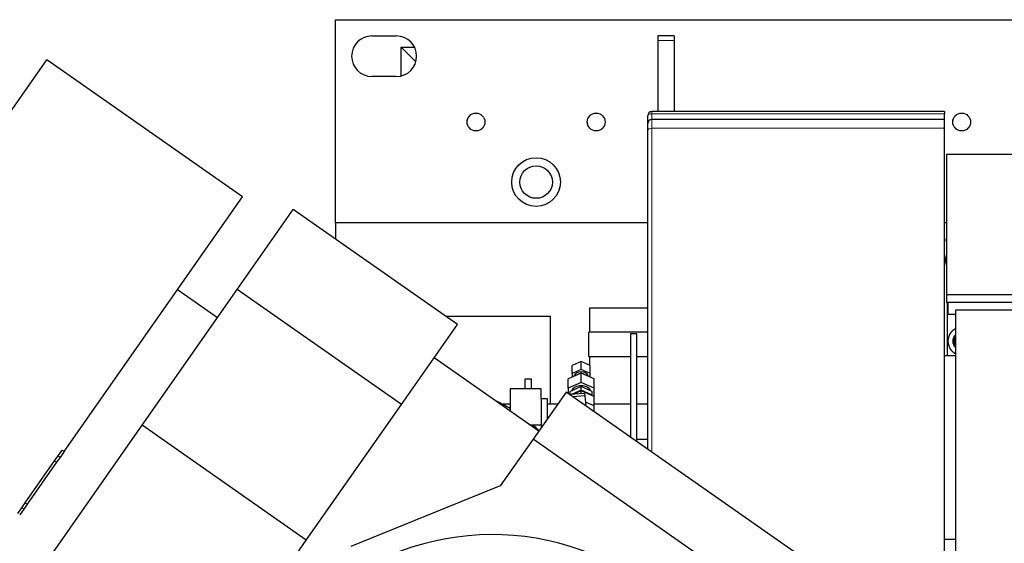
# Model space of a CAD drawing. Header units: inches. Extents: x 0 to 29700, y -16 to 21000.
# Tile 16 of 256: x 1818 to 3030, y 10615 to 11260. Entities that reach past the tile are written whole.
import ezdxf

# ---------------------------------------------------------------- set-up
doc = ezdxf.new("R2010")
doc.units = ezdxf.units.IN
doc.layers.add('1', color=7, linetype='Continuous', true_color=0xffffff)

msp = doc.modelspace()

# ---------------------------------------------------------------- linework, layer by layer
at = {"layer": '1', "color": 2, "linetype": 'Continuous', "lineweight": 25}
for p, q in [((2206.901, 11259.722), (3395.741, 11259.722)), ((2206.901, 11009.726), (2206.901, 11259.722)), ((2206.901, 11259.722), (3395.741, 11259.722)), ((2206.901, 11009.726), (2206.901, 11259.722)), ((2251.815, 11239.722), (2281.815, 11239.722)), ((2251.815, 11239.722), (2281.815, 11239.722)), ((2603.901, 11239.722), (2603.901, 11234.064)), ((2623.901, 11239.722), (2603.901, 11239.722)), ((2603.901, 11239.722), (2603.901, 11234.064)), ((2623.901, 11239.722), (2603.901, 11239.722)), ((2623.901, 11239.722), (2623.901, 11234.064)), ((2623.901, 11239.722), (2623.901, 11234.064)), ((2603.901, 11234.064), (2603.901, 11146.6)), ((2603.901, 11234.064), (2603.901, 11146.6)), ((2623.901, 11234.064), (2623.901, 11146.6)), ((2623.901, 11234.064), (2623.901, 11146.6)), ((2287.901, 11190.473), (2287.901, 11225.722)), ((2287.901, 11225.722), (2304.268, 11225.722)), ((2305.834, 11207.789), (2287.901, 11225.722)), ((1631.946, 10896.521), (1851.53, 11210.119)), ((2092.36, 11041.488), (1851.53, 11210.119)), ((2281.815, 11189.722), (2251.815, 11189.722)), ((2281.815, 11189.722), (2251.815, 11189.722)), ((2591.401, 11132.601), (2591.401, 11141.6)), ((2956.901, 11146.6), (2596.401, 11146.6)), ((2956.901, 11146.6), (2956.901, 11143.909)), ((2956.901, 11136.755), (2956.901, 11143.909)), ((2956.901, 11136.755), (2596.401, 11136.755)), ((2956.901, 11125.992), (2956.901, 11136.755)), ((2591.401, 10730.795), (2591.401, 11123.683)), ((2956.901, 10582.09), (2956.901, 11125.992)), ((2959.401, 11093.718), (2959.401, 10920.755)), ((4334.401, 11093.718), (2959.401, 11093.718)), ((1872.777, 10727.89), (2092.36, 11041.488)), ((2085.973, 10927.61), (2154.967, 11026.143)), ((2357.183, 10884.549), (2154.967, 11026.143)), ((2591.519, 11009.722), (2206.901, 11009.722)), ((2206.901, 11009.722), (2206.901, 10989.771)), ((2959.54, 11009.722), (2956.92, 11009.722)), ((2956.902, 10988.818), (2959.403, 10988.818)), ((1968.798, 10760.266), (2085.973, 10927.61)), ((2061.566, 10892.752), (2012.346, 10927.216)), ((2288.19, 10786.016), (2085.973, 10927.61)), ((2959.401, 10920.755), (2959.401, 10911.338)), ((3161.913, 10920.755), (2959.401, 10920.755)), ((3161.913, 10911.338), (2959.401, 10911.338)), ((2960.401, 10903.818), (2960.401, 10911.338)), ((2960.901, 10911.339), (2960.901, 10896.839)), ((2519.901, 10904.733), (2591.403, 10904.733)), ((2519.901, 10874.731), (2519.901, 10904.733)), ((2960.401, 10845.595), (2960.401, 10903.818)), ((2970.136, 10901.912), (2970.136, 10579.578)), ((3161.9, 10902.025), (2970.263, 10902.025)), ((2342.652, 10894.722), (2471.401, 10894.722)), ((2471.401, 10894.722), (2471.401, 10786.242)), ((2970.146, 10896.839), (2960.901, 10896.839)), ((2288.19, 10786.016), (2357.183, 10884.549)), ((2519.043, 10844.733), (2519.043, 10874.733)), ((2591.404, 10874.733), (2519.043, 10874.733)), ((2578.105, 10872.939), (2570.105, 10872.939)), ((2570.105, 10872.939), (2570.105, 10745.702)), ((2578.105, 10740.102), (2578.105, 10872.939)), ((2457.08, 10752.965), (2328.224, 10843.191)), ((2509.401, 10838.806), (2498.401, 10833.941)), ((2520.401, 10833.941), (2509.401, 10838.806)), ((2509.401, 10828.842), (2509.401, 10838.806)), ((2519.043, 10844.733), (2570.107, 10844.733)), ((2519.901, 10834.158), (2519.901, 10844.729)), ((2578.107, 10844.733), (2591.404, 10844.733)), ((2970.149, 10845.595), (2956.901, 10845.595)), ((2970.149, 10845.595), (2956.901, 10845.595)), ((2498.401, 10823.977), (2498.401, 10833.941)), ((2509.401, 10828.842), (2498.401, 10823.977)), ((2520.401, 10823.977), (2509.401, 10828.842)), ((2520.401, 10823.977), (2520.401, 10833.941)), ((2448.105, 10816.939), (2440.105, 10816.939)), ((2440.105, 10816.939), (2440.105, 10804.939)), ((2448.105, 10804.938), (2448.105, 10816.939)), ((2509.401, 10824.588), (2493.401, 10817.511)), ((2493.401, 10805.941), (2493.401, 10817.511)), ((2498.401, 10823.977), (2498.401, 10819.722)), ((2499.901, 10820.743), (2509.401, 10824.944)), ((2499.901, 10820.386), (2499.901, 10820.743)), ((2509.401, 10824.944), (2518.901, 10820.743)), ((2509.401, 10824.587), (2509.401, 10824.944)), ((2525.401, 10817.511), (2509.401, 10824.588)), ((2509.401, 10813.017), (2509.401, 10824.588)), ((2518.901, 10820.386), (2518.901, 10820.743)), ((2520.401, 10819.722), (2520.401, 10823.977)), ((2525.401, 10805.941), (2525.401, 10817.511)), ((2460.105, 10804.939), (2422.105, 10804.939)), ((2422.105, 10804.939), (2422.105, 10777.454)), ((2460.105, 10792.939), (2460.105, 10804.939)), ((2509.401, 10813.017), (2493.401, 10805.941)), ((2493.401, 10805.941), (2493.401, 10799.411)), ((2509.401, 10807.913), (2495.901, 10801.943)), ((2495.901, 10797.986), (2495.901, 10801.943)), ((2509.401, 10803.414), (2497.431, 10798.12)), ((2509.401, 10802.643), (2499.604, 10798.31)), ((2525.401, 10805.941), (2509.401, 10813.017)), ((2522.901, 10801.943), (2509.401, 10807.913)), ((2509.401, 10803.414), (2509.401, 10807.913)), ((2522.901, 10797.443), (2509.401, 10803.414)), ((2525.401, 10795.566), (2509.401, 10802.643)), ((2509.401, 10799.167), (2509.401, 10802.643)), ((2522.901, 10797.443), (2522.901, 10801.943)), ((2525.401, 10795.566), (2525.401, 10805.941)), ((2490.852, 10801.196), (2450.277, 10743.249)), ((2460.105, 10792.939), (2460.105, 10757.285)), ((2468.105, 10792.939), (2460.105, 10792.939)), ((2468.105, 10768.71), (2468.105, 10792.939)), ((2817.694, 10572.339), (2490.852, 10801.196)), ((2513.69, 10799.542), (2495.488, 10797.95)), ((2513.951, 10796.553), (2499.311, 10795.273)), ((2513.69, 10799.542), (2513.951, 10796.553)), ((2513.951, 10796.553), (2515.026, 10784.269)), ((2522.901, 10796.672), (2522.901, 10797.443)), ((2525.401, 10783.996), (2525.401, 10795.566)), ((2171.014, 10618.672), (2288.19, 10786.016)), ((2525.401, 10783.996), (2514.633, 10788.759)), ((2525.401, 10777.004), (2525.401, 10783.996)), ((1834.766, 10568.848), (1968.798, 10760.266)), ((2171.014, 10618.672), (1968.798, 10760.266)), ((2445.691, 10760.939), (2460.105, 10760.939)), ((2448.105, 10759.249), (2448.105, 10760.94)), ((2450.277, 10743.249), (2409.854, 10685.519)), ((2777.119, 10514.392), (2450.277, 10743.249)), ((2591.401, 10742.818), (2578.105, 10742.818)), ((1865.282, 10722.416), (1870.319, 10729.611)), ((1861.131, 10716.488), (1865.282, 10722.416)), ((1867.739, 10720.695), (1863.588, 10714.768)), ((1872.777, 10727.89), (1867.739, 10720.695)), ((1824.825, 10664.639), (1861.131, 10716.488)), ((1863.588, 10714.768), (1827.283, 10662.918)), ((2409.854, 10685.519), (2225.624, 10611.085)), ((1815.637, 10651.517), (1820.675, 10658.711)), ((1823.132, 10656.99), (1818.095, 10649.796)), ((1820.675, 10658.711), (1824.825, 10664.639)), ((1827.283, 10662.918), (1823.132, 10656.99)), ((2036.982, 10427.255), (2171.014, 10618.672)), ((2970.149, 10619.47), (2956.901, 10619.47)), ((2970.149, 10619.47), (2956.901, 10619.47))]:
    msp.add_line(p, q, dxfattribs=at)
at = {"layer": '1', "color": 110, "linetype": 'Continuous', "lineweight": 13}
for p, q in [((2623.901, 11234.064), (2603.901, 11234.064)), ((2623.901, 11234.064), (2603.901, 11234.064)), ((2596.401, 11146.6), (2596.401, 11143.909)), ((2956.901, 11143.909), (2596.401, 11143.909)), ((2596.401, 11143.909), (2596.401, 11136.755)), ((2956.901, 11125.992), (2596.401, 11125.992)), ((2596.401, 11125.992), (2596.401, 10727.291)), ((2960.901, 10903.818), (2960.401, 10903.818)), ((1870.319, 10729.611), (1872.777, 10727.89)), ((1865.282, 10722.416), (1867.739, 10720.695)), ((1861.131, 10716.488), (1863.588, 10714.768)), ((1820.675, 10658.711), (1823.132, 10656.99)), ((1824.825, 10664.639), (1827.283, 10662.918))]:
    msp.add_line(p, q, dxfattribs=at)
at = {"layer": '1', "color": 2, "linetype": 'Continuous', "lineweight": 25}
for centre, radius in [((2379.901, 11133.722), 11), ((2527.901, 11133.722), 11), ((2977.901, 11133.722), 11), ((2453.901, 11059.722), 30), ((2453.901, 11059.722), 30), ((2453.901, 11059.722), 20)]:
    msp.add_circle(centre, radius, dxfattribs=at)
for centre, radius, start, end in [((2251.815, 11214.722), 25, 90, 270), ((2251.815, 11214.722), 25, 90, 270), ((2281.815, 11214.722), 25, 270, 90), ((2281.815, 11214.722), 25, 270, 90), ((2596.401, 11141.6), 5, 90, 180), ((2596.401, 11131.755), 5, 90, 180), ((2977.901, 10963.818), 20, 157.66875, 202.336875), ((2977.901, 10863.818), 17, 117.18, 180), ((2977.901, 10863.818), 17, 180, 242.82), ((2977.901, 10863.818), 11, 134.904375, 180), ((2977.901, 10863.818), 11, 180, 225.095625), ((2977.901, 10863.818), 10, 140.95125, 219.054375), ((2977.901, 10863.818), 8.75, 152.566875, 207.43875), ((2333.497, 10630.073), 175, 59.574375, 66.391875), ((2333.497, 10630.073), 175, 44.87625, 48.3975), ((2400.008, 10300.54), 325, 65.143056, 224.856944)]:
    msp.add_arc(centre, radius, start, end, dxfattribs=at)
at = {"layer": '1', "color": 120, "linetype": 'Continuous', "lineweight": 13}
for centre in [(2379.901, 11133.722), (2527.901, 11133.722), (2977.901, 11133.722)]:
    msp.add_arc(centre, 11, 75, 345, dxfattribs=at)
at = {"layer": '1', "color": 110, "linetype": 'Continuous', "lineweight": 13}
for centre, ratio in [((2596.401, 11141.6), 0.46174815), ((2596.401, 11123.683), 0.46174861)]:
    msp.add_ellipse(centre, major_axis=(-5, 0), ratio=ratio, start_param=4.71238898, end_param=6.28318531, dxfattribs=at)
at = {"layer": '1', "color": 2, "linetype": 'Continuous', "lineweight": 25}
for centre, major_axis, ratio, start_param, end_param in [((2965.957, 10905.731), (6, 0), 0.88701083, 5.48273885, 5.51283544), ((2509.401, 10819.112), (-9, 0), 0.76604444, 3.44014213, 5.98463583), ((2509.401, 10798.865), (-13, 0), 0.76604444, 3.52388521, 5.90089275), ((2509.401, 10791.472), (-13, 0), 0.76604444, 4.99631042, 5.475796), ((2509.401, 10791.472), (-13, 0), 0.76604444, 3.94898197, 4.42846754)]:
    msp.add_ellipse(centre, major_axis=major_axis, ratio=ratio, start_param=start_param, end_param=end_param, dxfattribs=at)
for points, knots in [([(2591.401, 11123.683), (2591.401, 11123.988), (2591.401, 11124.288), (2591.401, 11124.654), (2591.401, 11124.727), (2591.401, 11124.872), (2591.401, 11125.088), (2591.401, 11125.3), (2591.401, 11125.717), (2591.401, 11126.257), (2591.401, 11127.023), (2591.401, 11127.742), (2591.401, 11128.19), (2591.401, 11128.461), (2591.401, 11128.514), (2591.401, 11128.62), (2591.401, 11128.777), (2591.401, 11128.928), (2591.401, 11129.222), (2591.401, 11129.594), (2591.401, 11130.091), (2591.401, 11130.382), (2591.401, 11130.653), (2591.401, 11130.779), (2591.401, 11130.922), (2591.401, 11130.95), (2591.401, 11131.005), (2591.401, 11131.084), (2591.401, 11131.157), (2591.401, 11131.295), (2591.401, 11131.455), (2591.401, 11131.628), (2591.401, 11131.697), (2591.401, 11131.743), (2591.401, 11131.755), (2591.401, 11131.755)], [0, 0, 0, 0, 0.06261752, 0.06261752, 0.0782719, 0.0782719, 0.09392628, 0.12523503, 0.12523503, 0.18785255, 0.25047007, 0.31308758, 0.3757051, 0.3757051, 0.39135948, 0.39135948, 0.40701386, 0.43832262, 0.43832262, 0.50094014, 0.56355765, 0.62617517, 0.62617517, 0.68879269, 0.68879269, 0.70444707, 0.70444707, 0.72010145, 0.7514102, 0.7514102, 0.81402772, 0.87664524, 0.93926275, 0.93926275, 1, 1, 1, 1]), ([(2422.103, 10786.247), (2418.332, 10786.247), (2414.148, 10786.247), (2409.964, 10786.247), (2409.551, 10786.247)], [0, 0, 0, 0, 0.9014112, 1, 1, 1, 1]), ([(2570.103, 10786.247), (2566.532, 10786.247), (2551.63, 10786.247), (2536.728, 10786.247), (2525.398, 10786.247)], [0, 0, 0, 0, 0.23967565, 1, 1, 1, 1])]:
    msp.add_open_spline(points, degree=3, knots=knots, dxfattribs=at)
at = {"layer": '1', "color": 110, "linetype": 'Continuous', "lineweight": 13}
msp.add_open_spline([(2596.401, 11136.755), (2596.401, 11136.753), (2596.401, 11136.738), (2596.401, 11136.678), (2596.401, 11136.585), (2596.401, 11136.355), (2596.401, 11136.141), (2596.401, 11135.958), (2596.401, 11135.893), (2596.401, 11135.79), (2596.401, 11135.737), (2596.401, 11135.682), (2596.401, 11135.644), (2596.401, 11135.625), (2596.401, 11135.453), (2596.401, 11135.286), (2596.401, 11134.925), (2596.401, 11134.536), (2596.401, 11133.873), (2596.401, 11133.377), (2596.401, 11132.985), (2596.401, 11132.784), (2596.401, 11132.575), (2596.401, 11132.434), (2596.401, 11132.362), (2596.401, 11132.002), (2596.401, 11131.703), (2596.401, 11131.084), (2596.401, 11130.445), (2596.401, 11129.424), (2596.401, 11128.703), (2596.401, 11128.147), (2596.401, 11127.865), (2596.401, 11127.577), (2596.401, 11127.384), (2596.401, 11127.286), (2596.401, 11126.798), (2596.401, 11126.399), (2596.401, 11125.992)], degree=3, knots=[0, 0, 0, 0, 0.05898894, 0.05898894, 0.12172301, 0.18445708, 0.24719115, 0.24719115, 0.27855819, 0.27855819, 0.29424171, 0.30208347, 0.30208347, 0.30992523, 0.30992523, 0.3726593, 0.3726593, 0.43539337, 0.49812744, 0.56086151, 0.56086151, 0.59222854, 0.60791206, 0.60791206, 0.62359558, 0.62359558, 0.68632965, 0.68632965, 0.74906372, 0.81179779, 0.87453186, 0.87453186, 0.90589889, 0.92158241, 0.92158241, 0.93726593, 0.93726593, 1, 1, 1, 1], dxfattribs=at)
at = {"layer": '1', "color": 2, "linetype": 'Continuous', "lineweight": 25}
for points in [[(2480.378, 10786.247), (2476.287, 10786.247), (2472.196, 10786.247), (2468.105, 10786.247)], [(2591.398, 10786.247), (2586.965, 10786.247), (2582.533, 10786.247), (2578.1, 10786.247)]]:
    msp.add_open_spline(points, degree=3, dxfattribs=at)

doc.saveas('drawing.dxf')
